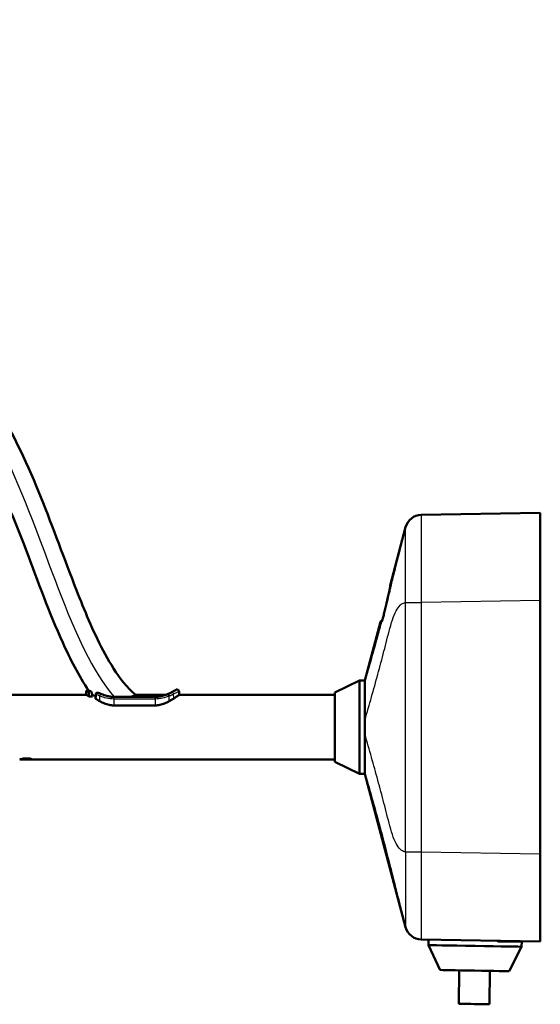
# Model space of a CAD drawing. Header units: millimetres. Extents: x 293 to 805, y 177 to 706.
# Tile 7 of 11: x 710 to 805, y 204 to 383. Entities that reach past the tile are written whole.
import ezdxf

# ---------------------------------------------------------------- set-up
doc = ezdxf.new("R2010")
doc.units = ezdxf.units.MM
doc.header["$LTSCALE"] = 0.75
doc.layers.add('Visible', color=7, linetype='Continuous', lineweight=50)
doc.layers.add('Visible Narrow', color=7, linetype='Continuous', lineweight=25)

msp = doc.modelspace()

# ---------------------------------------------------------------- linework, layer by layer
at = {"layer": 'Visible', "extrusion": (-1, 2e-16, 2.966e-13)}
for p, q in [((783.51, 292.78, 22.72), (805.22, 293.16, 23.1)), ((777.82, 279.9), (780.64, 290.55)), ((805.22, 277.16, 39.1), (805.22, 230.95, 39.1)), ((773.22, 262.56), (776.07, 273.3)), ((767.72, 260.36), (772.22, 262.56)), ((772.22, 262.56), (773.22, 262.56)), ((722.4, 259.96), (722.41, 260.57)), ((739.32, 260.62), (739.33, 259.96)), ((694.72, 259.96), (722.4, 259.96)), ((727.42, 259.6, 4), (734.97, 259.6, 4)), ((731.42, 259.96), (736.88, 259.96)), ((739.33, 259.96), (767.72, 259.96)), ((734.97, 258.03, 4.36), (727.42, 258.03, 4.36)), ((712.69, 248.16), (767.72, 248.16)), ((767.72, 247.76), (772.22, 245.56)), ((772.22, 245.56), (773.22, 245.56)), ((780.64, 217.57), (773.22, 245.56)), ((805.22, 214.96, 23.1), (783.51, 215.34, 22.72)), ((784.82, 214.31), (784.83, 215.31)), ((786.94, 209.77), (784.82, 214.31)), ((797.62, 214.95, 20.5), (797.37, 215.09, 20.5)), ((799.54, 209.55), (801.81, 214.02)), ((801.73, 214.95, 20.5), (801.84, 215.02, 20.5)), ((801.81, 214.02), (801.83, 215.01)), ((790.33, 203.61), (790.44, 209.71)), ((795.93, 203.52), (796.04, 209.62))]:
    msp.add_line(p, q, dxfattribs=at)
at = {"layer": 'Visible', "extrusion": (0.225743, 0.974187, -1.612e-12)}
msp.add_arc((-694.85, 16.85, 444.89), 0.2, 0, 1.3857, dxfattribs=at)
at = {"layer": 'Visible', "extrusion": (0.214016, 0.913503, -0.34599)}
msp.add_arc((-693.77, 170.53, 414.37), 0.2, 0, 1.041, dxfattribs=at)
at = {"layer": 'Visible', "extrusion": (1, -2e-16, -2.966e-13)}
for centre, radius in [((254.06, 0, 772.22), 8.5), ((254.06, 0, 767.72), 6.3)]:
    msp.add_arc(centre, radius, 0, 180, dxfattribs=at)
at = {"layer": 'Visible', "extrusion": (-8.26288e-08, -1.39787e-07, 1)}
msp.add_arc((722.66, 260.56, 0), 0.25, 111.3878, 178.9997, dxfattribs=at)
at = {"layer": 'Visible'}
msp.add_arc((722.57, 260.55, 0), 0.25, 69.7563, 88.6423, dxfattribs=at)
at = {"layer": 'Visible', "extrusion": (-5.60396e-09, 7.25219e-10, 1)}
msp.add_arc((738.97, 260.61, 0), 0.346, 1, 79.0538, dxfattribs=at)
at = {"layer": 'Visible', "extrusion": (-0.772008, -0.326486, 0.545354)}
msp.add_arc((47.93, 428.24, -652.26), 0.329, 77.7678, 179.6979, dxfattribs=at)
at = {"layer": 'Visible', "extrusion": (2e-16, 1, -2e-16)}
for centre, radius, start, end in [((-711.47, 0, 248.16), 1.22, 0, 180), ((-711.47, 0, 248.32), 1.5, 66.2398, 113.7602)]:
    msp.add_arc(centre, radius, start, end, dxfattribs=at)
at = {"layer": 'Visible', "extrusion": (0.017452, 0.999848, -5.6e-15)}
msp.add_arc((-789.46, 0, 227.98), 8.5, 0, 180, dxfattribs=at)
at = {"layer": 'Visible', "extrusion": (-2e-16, -1, 2e-16)}
msp.add_arc((799.67, 20.5, -214.95), 2.06, 0, 180, dxfattribs=at)
at = {"layer": 'Visible', "extrusion": (0.017452, 0.999848, -5.4e-15)}
msp.add_arc((-789.46, 0, 223.48), 6.3, 0, 180, dxfattribs=at)
at = {"layer": 'Visible', "extrusion": (-0.017452, -0.999848, 5.4e-15)}
msp.add_arc((789.46, 0, -217.38), 2.8, 0, 180, dxfattribs=at)
at = {"layer": 'Visible', "extrusion": (1, -2e-16, -2.966e-13)}
for centre, major_axis, start_param, end_param in [((805.22, 277.15, 23.1), (0, 11.32, 11.32), 5.497939, 7.068431), ((805.22, 230.96, 23.1), (0, -11.32, 11.32), -0.785246, 0.785246)]:
    msp.add_ellipse(centre, major_axis=major_axis, ratio=0.999695, start_param=start_param, end_param=end_param, dxfattribs=at)
at = {"layer": 'Visible'}
for points, knots in [([(619.58, 346.17), (619.87, 351.1), (620.48, 356.08), (622.91, 364.07), (624.33, 367.27), (628.33, 373.02), (631, 375.6), (636.55, 379.25), (639.4, 380.54), (645.45, 382.24), (648.77, 382.61), (655.15, 382.21), (658.31, 381.46), (663.92, 379.03), (666.44, 377.36), (670.96, 373.38), (672.99, 371.04), (677.74, 364.7), (680.22, 360.48), (686.98, 347.93), (690.84, 339.34), (701.67, 320.29), (708.5, 309.68), (715.58, 292.51), (717.63, 286.82), (721.23, 277.43), (722.71, 273.71), (725.33, 268.28), (726.28, 266.48), (728.51, 263), (729.8, 261.28), (731.42, 259.96)], [0, 0, 0, 0, 1.48208, 1.48208, 2.505803, 2.505803, 3.582519, 3.582519, 4.498113, 4.498113, 5.470481, 5.470481, 6.416712, 6.416712, 7.303442, 7.303442, 8.222159, 8.222159, 9.681119, 9.681119, 12.499564, 12.499564, 16.253778, 16.253778, 18.06999, 18.06999, 19.268703, 19.268703, 19.878485, 19.878485, 20.506825, 20.506825, 20.506825, 20.506825]), ([(722.87, 260.71), (721, 263.46), (719.48, 266.46), (715.62, 274.99), (713.57, 280.67), (706.57, 299.25), (700.05, 311.55), (685.65, 335.96), (680.26, 349.64), (670.83, 363.98), (669.25, 366.12), (665.51, 370.31), (663.25, 372.35), (659.39, 374.5), (658.05, 375.07), (654.49, 376.18), (652.17, 376.5), (647.52, 376.42), (645.15, 376.01), (640.5, 374.47), (638.19, 373.28), (634.1, 370.21), (632.27, 368.3), (629.56, 364.14), (628.57, 361.92), (626.95, 356.88), (626.4, 354.01), (625.84, 349.49), (625.7, 347.83), (625.6, 346.17)], [0.091237, 0.091237, 0.091237, 0.091237, 1.089653, 1.089653, 2.899959, 2.899959, 7.044833, 7.044833, 11.402028, 11.402028, 12.195913, 12.195913, 13.085813, 13.085813, 13.518499, 13.518499, 14.205209, 14.205209, 14.911403, 14.911403, 15.67319, 15.67319, 16.444679, 16.444679, 17.161728, 17.161728, 18.031374, 18.031374, 18.529494, 18.529494, 18.529494, 18.529494]), ([(777.42, 277.77, 16.64), (777.51, 278.11, 16.5), (777.58, 278.44, 16.31), (777.71, 279.01, 15.83), (777.77, 279.25, 15.55), (777.85, 279.61, 14.93), (777.88, 279.75, 14.58), (777.9, 279.84, 14.13), (777.9, 279.85, 14.02), (777.9, 279.86, 13.89), (777.9, 279.86, 13.86), (777.9, 279.86, 13.84)], [0, 0, 0, 0, 0.1141156, 0.1141156, 0.2245871, 0.2245871, 0.3319553, 0.3319553, 0.3643016, 0.3643016, 0.3716081, 0.3716081, 0.3716081, 0.3716081]), ([(777.42, 277.77, -16.64), (777.5, 278.1, -16.51), (777.58, 278.42, -16.33), (777.71, 278.97, -15.87), (777.76, 279.22, -15.58), (777.83, 279.53, -15.07), (777.86, 279.63, -14.86), (777.87, 279.71, -14.63)], [0, 0, 0, 0, 0.1091721, 0.1091721, 0.2200437, 0.2200437, 0.290551, 0.290551, 0.290551, 0.290551]), ([(777.87, 279.71, 0), (777.85, 279.73), (777.84, 279.75), (777.82, 279.8), (777.81, 279.83), (777.81, 279.87, 0), (777.82, 279.89, 0), (777.82, 279.9, 0)], [0.01565974, 0.01565974, 0.01565974, 0.01565974, 0.02352868, 0.02352868, 0.0314946, 0.0314946, 0.03641328, 0.03641328, 0.03641328, 0.03641328]), ([(776.34, 273.37, 13.92), (776.34, 273.37, 13.93), (776.34, 273.37, 13.93), (776.34, 273.37, 14.03), (776.34, 273.38, 14.12), (776.36, 273.42, 14.4), (776.38, 273.47, 14.58), (776.44, 273.65, 15.04), (776.48, 273.79, 15.3), (776.58, 274.18, 15.81), (776.64, 274.43, 16.06), (776.78, 274.99, 16.46), (776.86, 275.32, 16.61), (777.01, 275.96, 16.8), (777.08, 276.28, 16.85), (777.15, 276.6, 16.85)], [0.0441398, 0.0441398, 0.0441398, 0.0441398, 0.0458187, 0.0458187, 0.0728641, 0.0728641, 0.1299533, 0.1299533, 0.2201709, 0.2201709, 0.323916, 0.323916, 0.4324752, 0.4324752, 0.529502, 0.529502, 0.529502, 0.529502]), ([(776.37, 273.45, -14.48), (776.38, 273.47, -14.56), (776.39, 273.5, -14.65), (776.43, 273.63, -15.01), (776.47, 273.78, -15.27), (776.57, 274.15, -15.79), (776.64, 274.4, -16.03), (776.77, 274.96, -16.44), (776.85, 275.29, -16.6), (777, 275.94, -16.8), (777.08, 276.27, -16.85), (777.15, 276.6, -16.85)], [0.1003669, 0.1003669, 0.1003669, 0.1003669, 0.1267682, 0.1267682, 0.2166215, 0.2166215, 0.320235, 0.320235, 0.4286872, 0.4286872, 0.5295525, 0.5295525, 0.5295525, 0.5295525]), ([(777.43, 277.77, 16.64), (777.4, 277.67, 16.67), (777.38, 277.58, 16.71), (777.34, 277.39, 16.76), (777.31, 277.29, 16.78), (777.25, 277, 16.84), (777.2, 276.8, 16.85), (777.15, 276.6, 16.85)], [-0.00000006, -0.00000006, -0.00000006, -0.00000006, 0.000305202, 0.000305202, 0.000610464, 0.000610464, 0.001220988, 0.001220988, 0.001220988, 0.001220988]), ([(776.07, 273.3, 0.01), (776.08, 273.32, 0.01), (776.09, 273.34, 0.01), (776.11, 273.38, 0.01), (776.12, 273.39, 0.01), (776.16, 273.42, 0.01), (776.18, 273.43, 0.01), (776.22, 273.45, 0.01), (776.24, 273.45, 0.01), (776.26, 273.45, 0.01)], [0, 0, 0, 0, 0.00630798, 0.00630798, 0.01280659, 0.01280659, 0.01932834, 0.01932834, 0.02610888, 0.02610888, 0.02610888, 0.02610888]), ([(776.26, 273.3, 12.17), (776.15, 273.3, 8.14), (776.07, 273.3, 4.11), (776.07, 273.3, 0.07), (776.07, 273.3, 0.05), (776.07, 273.3, 0.03), (776.07, 273.3, 0.01)], [0, 0, 0, 0, 0.01209657, 0.01209657, 0.01209657, 0.01216489, 0.01216489, 0.01216489, 0.01216489]), ([(776.26, 273.45, 0.01), (776.26, 273.45, 0.03), (776.26, 273.45, 0.05), (776.26, 273.45, 0.07), (776.27, 273.45, 2.58), (776.3, 273.45, 5.08), (776.35, 273.45, 7.59)], [0.0121702, 0.0121702, 0.0121702, 0.0121702, 0.012238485, 0.012238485, 0.012238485, 0.019752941, 0.019752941, 0.019752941, 0.019752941]), ([(773.22, 262.45, 1.32), (773.22, 262.44, 1.38), (773.22, 262.43, 1.43), (773.22, 262.42, 1.54), (773.22, 262.4, 1.6), (773.22, 262.37, 1.76), (773.22, 262.35, 1.87), (773.22, 262.27, 2.2), (773.22, 262.21, 2.41), (773.23, 262, 3.05), (773.22, 261.83, 3.46), (773.22, 261.23, 4.65), (773.22, 260.7, 5.38), (773.22, 259.44, 6.64), (773.22, 258.71, 7.17), (773.23, 257.12, 7.98), (773.23, 256.26, 8.26), (773.22, 255.38, 8.4)], [0.000002, 0.000002, 0.000002, 0.000002, 0.016487, 0.016487, 0.032629, 0.032629, 0.064865, 0.064865, 0.129175, 0.129175, 0.257416, 0.257416, 0.514232, 0.514232, 0.77105, 0.77105, 1.028589, 1.028589, 1.028589, 1.028589]), ([(723.05, 260.62, 1.88), (722.97, 260.65, 1.72), (722.81, 260.71, 1.4), (722.66, 260.76, 0.82), (722.62, 260.78, 0.65), (722.59, 260.79, 0.41), (722.59, 260.79, 0.33), (722.58, 260.79, 0.21), (722.58, 260.8, 0.16), (722.57, 260.8, 0.08), (722.57, 260.8, 0.04), (722.57, 260.8, 0)], [-0.2324966, -0.2324966, -0.2324966, -0.2324966, -0.0985946, -0.0985946, -0.0493253, -0.0493253, -0.0246847, -0.0246847, -0.0123495, -0.0123495, -0.0000005, -0.0000005, -0.0000005, -0.0000005]), ([(722.65, 260.78, 0.03), (722.65, 260.78, 0.03), (722.65, 260.78, 0.04), (722.65, 260.78, 0.07), (722.65, 260.78, 0.09), (722.66, 260.78, 0.19), (722.66, 260.78, 0.27), (722.69, 260.77, 0.57), (722.73, 260.75, 0.79), (722.88, 260.7, 1.31), (723.01, 260.65, 1.61), (723.18, 260.6, 1.88)], [0.0285189, 0.0285189, 0.0285189, 0.0285189, 0.0298059, 0.0298059, 0.0373113, 0.0373113, 0.0598381, 0.0598381, 0.1277054, 0.1277054, 0.2240384, 0.2240384, 0.2240384, 0.2240384]), ([(722.65, 260.78, -0.03), (722.65, 260.78, -0.03), (722.65, 260.78, -0.04), (722.65, 260.78, -0.07), (722.65, 260.78, -0.09), (722.66, 260.78, -0.19), (722.66, 260.78, -0.27), (722.69, 260.77, -0.57), (722.73, 260.75, -0.79), (722.82, 260.72, -1.08), (722.84, 260.71, -1.16), (722.87, 260.71, -1.23)], [0.0285189, 0.0285189, 0.0285189, 0.0285189, 0.0298059, 0.0298059, 0.0373113, 0.0373113, 0.0598382, 0.0598382, 0.1277055, 0.1277055, 0.1515108, 0.1515108, 0.1515108, 0.1515108]), ([(722.89, 260.4, 1.89), (722.89, 260.43, 1.88), (722.89, 260.45, 1.88), (722.91, 260.5, 1.88), (722.92, 260.52, 1.88), (722.95, 260.56, 1.88), (722.97, 260.57, 1.88), (723.01, 260.6, 1.88), (723.03, 260.61, 1.88), (723.05, 260.62, 1.88)], [-0.02956059, -0.02956059, -0.02956059, -0.02956059, -0.02235592, -0.02235592, -0.01476928, -0.01476928, -0.00737805, -0.00737805, -0.00000011, -0.00000011, -0.00000011, -0.00000011]), ([(722.89, 259.64, 1.9), (722.89, 259.68, 1.9), (722.89, 259.72, 1.9), (722.89, 259.76, 1.9), (722.89, 259.97, 1.89), (722.89, 260.19, 1.89), (722.89, 260.4, 1.89)], [0.0017197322, 0.0017197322, 0.0017197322, 0.0017197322, 0.0018326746, 0.0018326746, 0.0018326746, 0.002478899, 0.002478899, 0.002478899, 0.002478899]), ([(723.05, 260.62, 1.88), (723.13, 260.62, 1.88), (723.21, 260.6, 1.88), (723.27, 260.56, 1.88), (723.33, 260.51, 1.88), (723.38, 260.45, 1.89), (723.4, 260.37, 1.89)], [0.0000372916, 0.0000372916, 0.0000372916, 0.0000372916, 0.000262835, 0.000262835, 0.000262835, 0.000488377, 0.000488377, 0.000488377, 0.000488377]), ([(737.2, 260.08, 3.24), (737.2, 260.08, 3.24), (737.2, 260.08, 3.24), (737.2, 260.08, 3.24), (737.2, 260.08, 3.24), (737.2, 260.08, 3.24), (737.2, 260.08, 3.24), (737.2, 260.08, 3.24), (737.2, 260.08, 3.24), (737.2, 260.08, 3.23), (737.2, 260.08, 3.23), (737.21, 260.09, 3.23), (737.22, 260.09, 3.22), (737.27, 260.11, 3.18), (737.31, 260.13, 3.15), (737.56, 260.23, 2.94), (737.75, 260.33, 2.74), (737.92, 260.41, 2.53)], [0, 0, 0, 0, 0.0000335, 0.0000335, 0.0001006, 0.0001006, 0.0002347, 0.0002347, 0.0005029, 0.0005029, 0.0015757, 0.0015757, 0.0037214, 0.0037214, 0.0208995, 0.0208995, 0.1071467, 0.1071467, 0.1071467, 0.1071467]), ([(737.94, 260.42, 2.5), (738.21, 260.56, 2.15), (738.43, 260.69, 1.75), (738.65, 260.82, 1.1), (738.71, 260.85, 0.87), (738.76, 260.89, 0.53), (738.77, 260.89, 0.42), (738.78, 260.9, 0.25), (738.79, 260.9, 0.19), (738.79, 260.91, 0.12), (738.79, 260.91, 0.09), (738.79, 260.91, 0.06), (738.79, 260.91, 0.05), (738.79, 260.91, 0.03), (738.79, 260.91, 0.02), (738.79, 260.91, 0.01), (738.8, 260.91, 0.01), (738.8, 260.91, 0.01), (738.8, 260.91, 0.01), (738.8, 260.91, 0.01), (738.8, 260.91, 0.01), (738.8, 260.91, 0), (738.8, 260.91, 0), (738.8, 260.91, 0), (738.8, 260.91, 0), (738.81, 260.92, 0), (738.82, 260.92, 0), (738.84, 260.93, 0), (738.86, 260.94, 0), (738.92, 260.95, 0), (738.96, 260.96, 0), (739.01, 260.95, 0), (739.02, 260.95, 0), (739.04, 260.95, 0)], [0, 0, 0, 0, 0.1385135, 0.1385135, 0.2092126, 0.2092126, 0.2434209, 0.2434209, 0.2595386, 0.2595386, 0.267164, 0.267164, 0.2700234, 0.2700234, 0.2721686, 0.2721686, 0.2725961, 0.2725961, 0.2730263, 0.2730263, 0.2732416, 0.2732416, 0.2734572, 0.2734572, 0.2743387, 0.2743387, 0.2760499, 0.2760499, 0.282916, 0.282916, 0.2940723, 0.2940723, 0.2981913, 0.2981913, 0.2981913, 0.2981913]), ([(722.89, 259.64, 1.9), (722.73, 259.74, 1.61), (722.61, 259.82, 1.31), (722.45, 259.93, 0.67), (722.4, 259.96, 0.34), (722.4, 259.96)], [-0.2014781, -0.2014781, -0.2014781, -0.2014781, -0.1006333, -0.1006333, 0, 0, 0, 0]), ([(723.53, 259.64, 1.9), (723.42, 259.64, 1.9), (723.31, 259.64, 1.9), (723.1, 259.64, 1.9), (722.99, 259.64, 1.9), (722.89, 259.64, 1.9)], [-0.0641104, -0.0641104, -0.0641104, -0.0641104, -0.03205598, -0.03205598, -0.00000108, -0.00000108, -0.00000108, -0.00000108]), ([(723.48, 259.93, 0.56), (723.49, 259.93, 0.61), (723.5, 259.92, 0.65), (723.61, 259.89, 0.95), (723.76, 259.84, 1.18), (723.99, 259.77, 1.46), (724.05, 259.76, 1.53), (724.12, 259.74, 1.59)], [-0.5658964, -0.5658964, -0.5658964, -0.5658964, -0.5514565, -0.5514565, -0.4612911, -0.4612911, -0.4316743, -0.4316743, -0.4316743, -0.4316743]), ([(724.1, 259.25, 2.8), (724.18, 259.2, 2.89), (724.3, 259.12, 3.03), (724.64, 258.92, 3.34), (724.78, 258.84, 3.45), (724.87, 258.79, 3.52)], [-0.07902183, -0.07902183, -0.07902183, -0.07902183, -0.03985654, -0.03985654, -0.000001, -0.000001, -0.000001, -0.000001]), ([(724.87, 258.79, 3.52), (725.13, 258.65, 3.71), (725.42, 258.51, 3.88), (725.99, 258.28, 4.12), (726.27, 258.19, 4.21), (726.84, 258.07, 4.33), (727.13, 258.03, 4.36), (727.42, 258.03, 4.36)], [1.1055314, 1.1055314, 1.1055314, 1.1055314, 1.2074199, 1.2074199, 1.2947783, 1.2947783, 1.3821368, 1.3821368, 1.3821368, 1.3821368]), ([(725.2, 260.08, 3.24), (725.49, 259.96, 3.46), (725.82, 259.85, 3.64), (726.36, 259.71, 3.84), (726.56, 259.67, 3.9), (726.98, 259.61, 3.98), (727.2, 259.6, 4), (727.42, 259.6, 4)], [0, 0, 0, 0, 0.1147282, 0.1147282, 0.1780484, 0.1780484, 0.2441066, 0.2441066, 0.2441066, 0.2441066]), ([(730.62, 259.6, 2.03), (730.65, 259.61, 2), (730.68, 259.62, 1.97), (730.94, 259.72, 1.68), (731.12, 259.8, 1.38), (731.36, 259.92, 0.72), (731.42, 259.96, 0.36), (731.42, 259.96, 0), (731.42, 259.96, 0), (731.42, 259.96)], [-0.7602335, -0.7602335, -0.7602335, -0.7602335, -0.7463831, -0.7463831, -0.6393554, -0.6393554, -0.5311456, -0.5311456, -0.5305373, -0.5305373, -0.5305373, -0.5305373]), ([(734.97, 259.6, 4), (735.26, 259.6, 4), (735.56, 259.63, 3.96), (736.14, 259.73, 3.82), (736.43, 259.8, 3.7), (736.87, 259.95, 3.47), (737.03, 260.01, 3.36), (737.19, 260.08, 3.24)], [0, 0, 0, 0, 0.0877014, 0.0877014, 0.181478, 0.181478, 0.2435814, 0.2435814, 0.2435814, 0.2435814]), ([(734.97, 258.03, 4.36), (735.26, 258.03, 4.36), (735.56, 258.07, 4.33), (736.13, 258.19, 4.21), (736.4, 258.28, 4.12), (736.97, 258.51, 3.88), (737.26, 258.65, 3.71), (737.52, 258.79, 3.52)], [1.3821368, 1.3821368, 1.3821368, 1.3821368, 1.4694952, 1.4694952, 1.5568536, 1.5568536, 1.6587566, 1.6587566, 1.6587566, 1.6587566]), ([(737.52, 258.79, 3.52), (737.67, 258.87, 3.41), (737.82, 258.96, 3.28), (738.14, 259.15, 2.98), (738.27, 259.23, 2.83), (738.35, 259.29, 2.73)], [-0.07909044, -0.07909044, -0.07909044, -0.07909044, -0.04425321, -0.04425321, 0, 0, 0, 0]), ([(738.35, 259.29, 2.73), (738.53, 259.4, 2.52), (738.74, 259.54, 2.22), (738.98, 259.7, 1.72), (739.03, 259.74, 1.6), (739.15, 259.83, 1.25), (739.22, 259.87, 1.01), (739.31, 259.94, 0.52), (739.33, 259.96, 0.26), (739.33, 259.96)], [0, 0, 0, 0, 0.0883072, 0.0883072, 0.1145694, 0.1145694, 0.163148, 0.163148, 0.2135976, 0.2135976, 0.2135976, 0.2135976]), ([(773.22, 252.73, 8.4), (773.22, 253.17, 8.47), (773.22, 253.61, 8.5), (773.22, 254.5, 8.5), (773.22, 254.94, 8.47), (773.22, 255.38, 8.4)], [0.0010343, 0.0010343, 0.0010343, 0.0010343, 0.1341585, 0.1341585, 0.2672949, 0.2672949, 0.2672949, 0.2672949]), ([(773.22, 252.73, 8.4), (773.22, 252.68, 8.39), (773.22, 252.62, 8.38), (773.22, 252.51, 8.36), (773.22, 252.46, 8.35), (773.22, 252.29, 8.32), (773.22, 252.18, 8.29), (773.22, 251.86, 8.21), (773.22, 251.64, 8.15), (773.23, 251.01, 7.95), (773.22, 250.59, 7.78), (773.22, 249.4, 7.17), (773.22, 248.68, 6.64), (773.22, 247.42, 5.38), (773.22, 246.89, 4.66), (773.23, 246.08, 3.07), (773.23, 245.8, 2.21), (773.22, 245.66, 1.33)], [-1.070672, -1.070672, -1.070672, -1.070672, -1.053497, -1.053497, -1.036695, -1.036695, -1.00314, -1.00314, -0.9362, -0.9362, -0.802716, -0.802716, -0.535397, -0.535397, -0.268073, -0.268073, -0.000003, -0.000003, -0.000003, -0.000003]), ([(710.25, 248.16), (710.25, 248.16, 0.05), (710.26, 248.16, 0.12), (710.27, 248.16, 0.25), (710.28, 248.17, 0.34), (710.35, 248.19, 0.62), (710.44, 248.22, 0.85), (710.64, 248.27, 1.15), (710.74, 248.29, 1.27), (710.87, 248.32, 1.37)], [0.641392, 0.641392, 0.641392, 0.641392, 0.6576756, 0.6576756, 0.6811834, 0.6811834, 0.7434288, 0.7434288, 0.7896908, 0.7896908, 0.7896908, 0.7896908]), ([(710.87, 248.32, 1.37), (710.88, 248.32, 1.38), (710.89, 248.32, 1.38), (711.08, 248.34, 1.46), (711.28, 248.35, 1.5), (711.66, 248.35, 1.5), (711.86, 248.34, 1.46), (712.06, 248.32, 1.38), (712.07, 248.32, 1.38), (712.08, 248.32, 1.37)], [-0.5139615, -0.5139615, -0.5139615, -0.5139615, -0.5109564, -0.5109564, -0.4541796, -0.4541796, -0.3974029, -0.3974029, -0.3943978, -0.3943978, -0.3943978, -0.3943978]), ([(712.69, 248.16), (712.69, 248.16, 0.05), (712.69, 248.16, 0.11), (712.68, 248.16, 0.24), (712.67, 248.16, 0.32), (712.61, 248.18, 0.58), (712.53, 248.21, 0.79), (712.34, 248.26, 1.11), (712.22, 248.29, 1.26), (712.08, 248.32, 1.37)], [0.641392, 0.641392, 0.641392, 0.641392, 0.6566755, 0.6566755, 0.6784555, 0.6784555, 0.7362561, 0.7362561, 0.7899589, 0.7899589, 0.7899589, 0.7899589]), ([(773.22, 245.56), (773.22, 245.56, 0), (773.22, 245.56, 0), (773.22, 245.56, 0.45), (773.22, 245.59, 0.89), (773.22, 245.66, 1.33)], [0.1331138, 0.1331138, 0.1331138, 0.1331138, 0.1333681, 0.1333681, 0.2667339, 0.2667339, 0.2667339, 0.2667339])]:
    msp.add_open_spline(points, degree=3, knots=knots, dxfattribs=at)
at = {"layer": 'Visible', "extrusion": (0.001601, 2.79447e-05, 0.999999)}
msp.add_open_spline([(783.51, 292.78, 22.72), (782.16, 292.75, 22.73), (780.99, 291.83, 22.73), (780.65, 290.52, 22.73)], degree=3, dxfattribs=at)
at = {"layer": 'Visible'}
for points in [[(780.65, 290.52, 22.73), (780.65, 290.54, 15.15), (780.64, 290.55, 7.58), (780.64, 290.55)], [(777.15, 276.6, -16.85), (777.24, 276.99, -16.85), (777.34, 277.39, -16.78), (777.42, 277.77, -16.64)], [(773.22, 262.45, 1.32), (773.22, 262.52, 0.89), (773.22, 262.56, 0.44), (773.22, 262.56)], [(722.84, 260.42), (722.84, 260.42), (722.84, 260.42), (722.84, 260.42)], [(737.92, 260.41, 2.53), (737.93, 260.42, 2.52), (737.94, 260.42, 2.51), (737.94, 260.42, 2.5)], [(723.4, 260.37, 1.89), (723.44, 260.13, 1.89), (723.48, 259.89, 1.9), (723.53, 259.64, 1.9)], [(724.72, 260.29, 2.82), (724.87, 260.22, 2.97), (725.03, 260.15, 3.11), (725.2, 260.08, 3.24)], [(780.64, 217.57), (780.64, 217.57, 7.58), (780.65, 217.58, 15.15), (780.65, 217.59, 22.73)]]:
    msp.add_open_spline(points, degree=3, dxfattribs=at)
at = {"layer": 'Visible', "extrusion": (-0.031488, -0.999504, 2.05297e-06)}
msp.add_open_spline([(776.07, 273.3, 0.01), (776.07, 273.3, 0), (776.07, 273.3, 0), (776.07, 273.3, 0), (776.07, 273.3, 0), (776.07, 273.3, 0), (776.07, 273.3)], degree=3, knots=[0.012164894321, 0.012164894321, 0.012164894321, 0.012164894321, 0.01216972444, 0.01216972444, 0.01216972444, 0.012170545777, 0.012170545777, 0.012170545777, 0.012170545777], dxfattribs=at)
at = {"layer": 'Visible', "extrusion": (-1.33273e-07, -1, 7.71139e-10)}
msp.add_open_spline([(776.35, 273.45, -7.87), (776.36, 273.45, -8.19), (776.36, 273.45, -8.51), (776.37, 273.45, -8.83)], degree=3, dxfattribs=at)
at = {"layer": 'Visible', "extrusion": (-1.31567e-07, -1, -8.08863e-10)}
msp.add_open_spline([(776.35, 273.45, 7.59), (776.35, 273.45, 8), (776.36, 273.45, 8.41), (776.37, 273.45, 8.83)], degree=3, dxfattribs=at)
at = {"layer": 'Visible', "extrusion": (0.967144, -0.25305, 0.024452)}
msp.add_open_spline([(776.36, 273.43, -14.39), (776.36, 273.43, -14.39), (776.36, 273.43, -14.39), (776.36, 273.43, -14.39)], degree=3, dxfattribs=at)
at = {"layer": 'Visible', "extrusion": (1.02789e-08, -0.017452, 0.999848)}
msp.add_open_spline([(724.13, 260.1, 2.81), (724.12, 259.82, 2.81), (724.11, 259.53, 2.8), (724.1, 259.25, 2.8)], degree=3, dxfattribs=at)
at = {"layer": 'Visible', "extrusion": (1.5304e-12, -0.017452, 0.999848)}
msp.add_open_spline([(724.72, 260.29, 2.82), (724.7, 260.3, 2.82), (724.67, 260.32, 2.82), (724.57, 260.35, 2.82), (724.5, 260.36, 2.82), (724.37, 260.35, 2.82), (724.33, 260.34, 2.82), (724.25, 260.3, 2.82), (724.22, 260.28, 2.81), (724.17, 260.23, 2.81), (724.16, 260.21, 2.81), (724.14, 260.15, 2.81), (724.13, 260.13, 2.81), (724.13, 260.1, 2.81)], degree=3, knots=[-0.06677744, -0.06677744, -0.06677744, -0.06677744, -0.05985104, -0.05985104, -0.04237553, -0.04237553, -0.02841378, -0.02841378, -0.01718628, -0.01718628, -0.00812171, -0.00812171, 0, 0, 0, 0], dxfattribs=at)
at = {"layer": 'Visible', "extrusion": (-0.001601, 2.79447e-05, -0.999999)}
msp.add_open_spline([(780.65, 217.59, 22.73), (780.99, 216.28, 22.73), (782.16, 215.36, 22.73), (783.51, 215.34, 22.72)], degree=3, dxfattribs=at)
at = {"layer": 'Visible Narrow', "extrusion": (-1, 2e-16, 2.966e-13)}
for p, q in [((805.22, 277.16, 39.1), (783.51, 276.78, 38.72)), ((724.87, 258.79, 3.52), (724.88, 259.78, 3.51)), ((727.42, 259.26, 4.34), (727.42, 258.03, 4.36)), ((727.42, 259.26, 4.34), (734.97, 259.26, 4.34)), ((734.97, 259.26, 4.34), (734.97, 258.03, 4.36)), ((737.52, 258.79, 3.52), (737.51, 259.78, 3.51)), ((738.35, 259.29, 2.73), (738.34, 260.14, 2.72)), ((783.51, 231.33, 38.72), (805.22, 230.95, 39.1))]:
    msp.add_line(p, q, dxfattribs=at)
at = {"layer": 'Visible Narrow', "extrusion": (0.011723, -6.82e-14, 0.999931)}
msp.add_arc((777.89, 279.85, 22.67), 0.2, 165.8645, 179.8997, dxfattribs=at)
at = {"layer": 'Visible Narrow', "extrusion": (0.213892, 0.913485, 0.346114)}
msp.add_arc((-693.83, -170.56, 414.26), 0.2, 0.3076, 1.0483, dxfattribs=at)
at = {"layer": 'Visible Narrow', "extrusion": (0.034769, -8.52e-14, 0.999395)}
msp.add_arc((273.25, -775.55, 40.54), 0.2, 48.8252, 77.3141, dxfattribs=at)
at = {"layer": 'Visible Narrow', "extrusion": (-0.620721, -0.318526, 0.716413)}
msp.add_arc((105.54, 557.28, -539.18), 0.33, 70.5901, 179.9711, dxfattribs=at)
at = {"layer": 'Visible Narrow', "extrusion": (-0.616, -0.316954, 0.721169)}
msp.add_arc((106.39, 560.87, -535.31), 0.33, 70.4108, 180.0056, dxfattribs=at)
at = {"layer": 'Visible Narrow', "extrusion": (-0.76953, 0.327697, -0.548123)}
for start, end in [(77.8785, 179.4147), (179.4147, 179.5322)]:
    msp.add_arc((-523.09, -307.16, -474.61), 0.329, start, end, dxfattribs=at)
at = {"layer": 'Visible Narrow', "extrusion": (-1, 2e-16, 2.966e-13)}
for centre in [(-259.26, 4, -727.42), (-259.26, 4, -734.97)]:
    msp.add_arc(centre, 0.338, 91, 180, dxfattribs=at)
at = {"layer": 'Visible Narrow', "extrusion": (-0.001601, 0.999999, -2.79447e-05)}
msp.add_arc((-783.93, 35.73, 230.08), 3, 14.3058, 89, dxfattribs=at)
at = {"layer": 'Visible Narrow'}
for points, knots in [([(622.59, 346.17, 3), (622.64, 347.03, 3), (623.3, 356.31, 3), (629.14, 377.51, 3), (667.16, 386.66, 3), (682.68, 348.53, 3), (696.27, 323.19, 3), (712.13, 300.18, 3), (719.64, 268.45, 3), (727.5, 259.6, 3)], [0.0786288, 0.0786288, 0.0786288, 0.0786288, 0.0854084, 0.1528882, 0.2921052, 0.4240066, 0.4375, 0.5481094, 0.7355925, 0.7355925, 0.7355925, 0.7355925]), ([(783.51, 292.78, 22.72), (783.51, 292.78, 22.86), (783.51, 292.77, 23.08), (783.51, 292.77, 23.24), (783.51, 292.77, 23.24), (783.51, 292.77, 23.25), (783.51, 292.77, 23.25), (783.51, 292.76, 23.51), (783.51, 292.75, 23.74), (783.51, 292.73, 23.95), (783.51, 292.71, 24.22), (783.51, 292.68, 24.47), (783.51, 292.66, 24.71), (783.51, 292.65, 24.73), (783.51, 292.65, 24.74), (783.51, 292.65, 24.76), (783.51, 292.62, 24.99), (783.51, 292.59, 25.21), (783.51, 292.55, 25.44), (783.51, 292.52, 25.6), (783.51, 292.49, 25.77), (783.51, 292.45, 25.95), (783.51, 292.45, 25.95), (783.51, 292.45, 25.96), (783.51, 292.45, 25.97), (783.51, 292.3, 26.67), (783.51, 292.11, 27.36), (783.51, 291.88, 28.03), (783.51, 291.76, 28.36), (783.51, 291.63, 28.68), (783.51, 291.5, 29.01), (783.51, 291.49, 29.01), (783.51, 291.49, 29.02), (783.51, 291.49, 29.02), (783.51, 291.46, 29.09), (783.51, 291.43, 29.15), (783.51, 291.4, 29.22), (783.51, 291.23, 29.61), (783.51, 291.04, 29.99), (783.51, 290.84, 30.36), (783.51, 290.77, 30.48), (783.51, 290.7, 30.6), (783.51, 290.63, 30.73), (783.51, 290.58, 30.82), (783.51, 290.52, 30.92), (783.51, 290.46, 31.02), (783.51, 290.32, 31.26), (783.51, 290.16, 31.49), (783.51, 290.01, 31.72), (783.51, 289.93, 31.84), (783.51, 289.85, 31.95), (783.51, 289.76, 32.07), (783.51, 289.7, 32.15), (783.51, 289.65, 32.23), (783.51, 289.59, 32.31), (783.51, 289.49, 32.43), (783.51, 289.4, 32.55), (783.51, 289.3, 32.67), (783.51, 289.16, 32.85), (783.51, 289.02, 33.02), (783.51, 288.87, 33.19), (783.51, 288.78, 33.3), (783.51, 288.69, 33.41), (783.51, 288.59, 33.51), (783.51, 288.43, 33.69), (783.51, 288.26, 33.86), (783.51, 288.09, 34.03), (783.51, 287.65, 34.47), (783.51, 287.19, 34.89), (783.51, 286.69, 35.28), (783.51, 286.66, 35.3), (783.51, 286.63, 35.33), (783.51, 286.59, 35.36), (783.51, 286.33, 35.56), (783.51, 286.05, 35.76), (783.51, 285.77, 35.95), (783.51, 285.77, 35.96), (783.51, 285.76, 35.96), (783.51, 285.76, 35.96), (783.51, 285.72, 35.99), (783.51, 285.67, 36.02), (783.51, 285.63, 36.05), (783.51, 285.44, 36.18), (783.51, 285.24, 36.31), (783.51, 285.03, 36.43), (783.51, 284.86, 36.53), (783.51, 284.69, 36.63), (783.51, 284.52, 36.72), (783.51, 284.27, 36.87), (783.51, 284.01, 37), (783.51, 283.74, 37.13), (783.51, 283.52, 37.24), (783.51, 283.29, 37.34), (783.51, 283.06, 37.44), (783.51, 282.89, 37.51), (783.51, 282.71, 37.59), (783.51, 282.53, 37.65), (783.51, 282.37, 37.72), (783.51, 282.2, 37.78), (783.51, 282.03, 37.84), (783.51, 281.78, 37.92), (783.51, 281.53, 38.01), (783.51, 281.27, 38.08), (783.51, 281.12, 38.12), (783.51, 280.97, 38.17), (783.51, 280.82, 38.2), (783.51, 280.58, 38.27), (783.51, 280.33, 38.33), (783.51, 280.08, 38.38), (783.51, 280.06, 38.38), (783.51, 280.05, 38.39), (783.51, 280.03, 38.39), (783.51, 279.59, 38.48), (783.51, 279.21, 38.54), (783.51, 278.82, 38.59), (783.51, 278.57, 38.62), (783.51, 278.32, 38.65), (783.51, 278.04, 38.67), (783.51, 278.01, 38.67), (783.51, 277.97, 38.68), (783.51, 277.94, 38.68), (783.51, 277.75, 38.69), (783.51, 277.54, 38.7), (783.51, 277.32, 38.71), (783.51, 277.27, 38.71), (783.51, 277.22, 38.72), (783.51, 277.16, 38.72), (783.51, 277.09, 38.72), (783.51, 277, 38.72), (783.51, 276.93, 38.72), (783.51, 276.87, 38.72), (783.51, 276.83, 38.72), (783.51, 276.78, 38.72)], [0, 0, 0, 0, 0.0156, 0.0156, 0.0156, 0.016073, 0.016073, 0.016073, 0.040678, 0.040678, 0.040678, 0.071487, 0.071487, 0.071487, 0.073637, 0.073637, 0.073637, 0.103126, 0.103126, 0.103126, 0.123986, 0.123986, 0.123986, 0.125, 0.125, 0.125, 0.208376, 0.208376, 0.208376, 0.25, 0.25, 0.25, 0.250682, 0.250682, 0.250682, 0.259162, 0.259162, 0.259162, 0.310204, 0.310204, 0.310204, 0.327291, 0.327291, 0.327291, 0.34099, 0.34099, 0.34099, 0.375, 0.375, 0.375, 0.392636, 0.392636, 0.392636, 0.404754, 0.404754, 0.404754, 0.423853, 0.423853, 0.423853, 0.451763, 0.451763, 0.451763, 0.469729, 0.469729, 0.469729, 0.5, 0.5, 0.5, 0.578027, 0.578027, 0.578027, 0.58335, 0.58335, 0.58335, 0.625, 0.625, 0.625, 0.62574, 0.62574, 0.62574, 0.631985, 0.631985, 0.631985, 0.660971, 0.660971, 0.660971, 0.684841, 0.684841, 0.684841, 0.720065, 0.720065, 0.720065, 0.75, 0.75, 0.75, 0.772649, 0.772649, 0.772649, 0.793769, 0.793769, 0.793769, 0.825032, 0.825032, 0.825032, 0.843223, 0.843223, 0.843223, 0.872879, 0.872879, 0.872879, 0.875, 0.875, 0.875, 0.926385, 0.926385, 0.926385, 0.958143, 0.958143, 0.958143, 0.961987, 0.961987, 0.961987, 0.983494, 0.983494, 0.983494, 0.988413, 0.988413, 0.988413, 0.994721, 0.994721, 0.994721, 1, 1, 1, 1]), ([(780.65, 290.52, 22.73), (780.39, 289.47, 22.73), (779.86, 287.38, 22.52), (779.1, 284.35, 21.61), (778.39, 281.55, 20.12), (777.97, 279.9, 18.77), (777.78, 279.15, 18.02)], [0, 0, 0, 0, 0.250025, 0.500051, 0.750076, 1, 1, 1, 1]), ([(777.91, 279.9, 13.55), (777.91, 279.9, 13.89), (777.9, 279.85, 14.23), (777.88, 279.75, 14.55), (777.87, 279.7, 14.71), (777.86, 279.63, 14.86), (777.84, 279.56, 15.01), (777.82, 279.49, 15.16), (777.8, 279.4, 15.31), (777.78, 279.31, 15.44), (777.76, 279.21, 15.58), (777.74, 279.11, 15.71), (777.71, 278.99, 15.83), (777.68, 278.88, 15.95), (777.66, 278.75, 16.06), (777.63, 278.62, 16.16), (777.56, 278.36, 16.36), (777.5, 278.08, 16.52), (777.43, 277.77, 16.64)], [0, 0, 0, 0, 0.001011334, 0.001011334, 0.001011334, 0.001517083, 0.001517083, 0.001517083, 0.002022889, 0.002022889, 0.002022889, 0.002528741, 0.002528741, 0.002528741, 0.00303464, 0.00303464, 0.00303464, 0.004046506, 0.004046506, 0.004046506, 0.004046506]), ([(777.78, 279.15, 18.02), (777.78, 279.15, 18.02), (777.78, 279.15, 18.02), (777.66, 278.69, 17.56), (777.55, 278.23, 17.11), (777.43, 277.78, 16.65)], [0, 0, 0, 0, 0.00005441, 0.00005441, 0.08199793, 0.08199793, 0.08199793, 0.08199793]), ([(777.15, 276.6, 16.85), (777.08, 276.27, 16.86), (777, 275.95, 16.81), (776.93, 275.64, 16.72), (776.91, 275.54, 16.69), (776.88, 275.44, 16.65), (776.86, 275.34, 16.61), (776.82, 275.14, 16.53), (776.77, 274.95, 16.43), (776.73, 274.77, 16.31), (776.68, 274.59, 16.19), (776.64, 274.43, 16.06), (776.6, 274.27, 15.9), (776.57, 274.12, 15.75), (776.53, 273.98, 15.59), (776.5, 273.86, 15.41), (776.46, 273.74, 15.23), (776.43, 273.63, 15.04), (776.41, 273.55, 14.83), (776.38, 273.47, 14.63), (776.36, 273.4, 14.42), (776.34, 273.36, 14.21), (776.32, 273.32, 14), (776.31, 273.29, 13.78), (776.3, 273.3, 13.56)], [0, 0, 0, 0, 0.000988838, 0.000988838, 0.000988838, 0.001318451, 0.001318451, 0.001318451, 0.001977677, 0.001977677, 0.001977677, 0.002636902, 0.002636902, 0.002636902, 0.003296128, 0.003296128, 0.003296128, 0.003955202, 0.003955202, 0.003955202, 0.004614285, 0.004614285, 0.004614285, 0.005273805, 0.005273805, 0.005273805, 0.005273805]), ([(777.78, 272.08, 25.09), (777.78, 272.08, 25.09), (777.78, 272.08, 25.09), (777.97, 272.83, 25.84), (778.39, 274.18, 27.49), (779.1, 275.67, 30.3), (779.86, 276.58, 33.32), (780.39, 276.78, 35.42), (780.65, 276.78, 36.46)], [0, 0, 0, 0, 0.000103, 0.000103, 0.250077, 0.500051, 0.750026, 1, 1, 1, 1]), ([(780.65, 231.33, 36.46), (780.65, 238.9, 36.48), (780.64, 246.48, 36.49), (780.64, 261.63, 36.49), (780.65, 269.21, 36.48), (780.65, 276.78, 36.46)], [0, 0, 0, 0, 0.02272808, 0.02272808, 0.04545616, 0.04545616, 0.04545616, 0.04545616]), ([(776.26, 273.3, 12.17), (776.04, 272.46, 11.33), (775.44, 270.23, 9.1), (774.44, 266.62, 5.49), (773.63, 263.84, 2.71), (773.22, 262.45, 1.32)], [0.3499073, 0.3499073, 0.3499073, 0.3499073, 0.5000272, 0.7500136, 1, 1, 1, 1]), ([(776.36, 273.43, 12.17), (776.35, 273.42, 12.17), (776.34, 273.42, 12.17), (776.29, 273.38, 12.17), (776.27, 273.34, 12.17), (776.26, 273.3, 12.17)], [0.3492039, 0.3492039, 0.3492039, 0.3492039, 0.5, 0.5, 0.9999922, 0.9999922, 0.9999922, 0.9999922]), ([(776.3, 273.3, 13.56), (776.3, 273.3, 13.42), (776.29, 273.3, 13.29), (776.29, 273.3, 13.16), (776.28, 273.3, 12.99), (776.28, 273.3, 12.83), (776.27, 273.3, 12.66), (776.27, 273.3, 12.58), (776.27, 273.3, 12.5), (776.27, 273.3, 12.42), (776.26, 273.3, 12.38), (776.26, 273.3, 12.33), (776.26, 273.3, 12.29), (776.26, 273.3, 12.27), (776.26, 273.3, 12.25), (776.26, 273.3, 12.23), (776.26, 273.3, 12.22), (776.26, 273.3, 12.21), (776.26, 273.3, 12.2), (776.26, 273.3, 12.2), (776.26, 273.3, 12.19), (776.26, 273.3, 12.19), (776.26, 273.3, 12.18), (776.26, 273.3, 12.18), (776.26, 273.3, 12.18), (776.26, 273.3, 12.18), (776.26, 273.3, 12.18), (776.26, 273.3, 12.17), (776.26, 273.3, 12.17), (776.26, 273.3, 12.17), (776.26, 273.3, 12.17), (776.26, 273.3, 12.17), (776.26, 273.3, 12.17), (776.26, 273.3, 12.17), (776.26, 273.3, 12.17), (776.26, 273.3, 12.17), (776.26, 273.3, 12.17), (776.26, 273.3, 12.17), (776.26, 273.3, 12.17), (776.26, 273.3, 12.17), (776.26, 273.3, 12.17), (776.26, 273.3, 12.17), (776.26, 273.3, 12.17), (776.26, 273.3, 12.17), (776.26, 273.3, 12.17), (776.26, 273.3, 12.17), (776.26, 273.3, 12.17), (776.26, 273.3, 12.17), (776.26, 273.3, 12.17)], [0, 0, 0, 0, 0.0004, 0.0004, 0.0004, 0.00089367, 0.00089367, 0.00089367, 0.001140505, 0.001140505, 0.001140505, 0.001263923, 0.001263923, 0.001263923, 0.001325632, 0.001325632, 0.001325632, 0.001356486, 0.001356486, 0.001356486, 0.001371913, 0.001371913, 0.001371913, 0.001379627, 0.001379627, 0.001379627, 0.001383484, 0.001383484, 0.001383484, 0.001385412, 0.001385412, 0.001385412, 0.001386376, 0.001386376, 0.001386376, 0.001386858, 0.001386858, 0.001386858, 0.001387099, 0.001387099, 0.001387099, 0.00138722, 0.00138722, 0.00138722, 0.00138728, 0.00138728, 0.00138728, 0.00138734, 0.00138734, 0.00138734, 0.00138734]), ([(773.22, 255.38, 8.4), (773.63, 256.77, 9.78), (774.04, 258.16, 11.17), (774.43, 259.55, 12.56), (774.83, 260.93, 13.95), (775.21, 262.33, 15.34), (775.59, 263.72, 16.73), (775.97, 265.11, 18.12), (776.33, 266.5, 19.52), (776.7, 267.9, 20.91), (777.06, 269.29, 22.3), (777.42, 270.68, 23.7), (777.78, 272.08, 25.09)], [0.0000002, 0.0000002, 0.0000002, 0.0000002, 0.2500138, 0.2500138, 0.2500138, 0.5000277, 0.5000277, 0.5000277, 0.7500415, 0.7500415, 0.7500415, 1, 1, 1, 1]), ([(722.41, 260.57), (722.41, 260.57, 0.33), (722.45, 260.55, 0.66), (722.61, 260.49, 1.29), (722.73, 260.45, 1.6), (722.89, 260.4, 1.89)], [-0.00000006, -0.00000006, -0.00000006, -0.00000006, 0.000986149, 0.000986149, 0.001972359, 0.001972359, 0.001972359, 0.001972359]), ([(738.34, 260.14, 2.72), (738.66, 260.27, 2.34), (738.9, 260.4, 1.9), (739.15, 260.53, 1.21), (739.21, 260.56, 0.97), (739.28, 260.59, 0.61), (739.29, 260.6, 0.49), (739.31, 260.61, 0.31), (739.31, 260.61, 0.25), (739.32, 260.62, 0.12), (739.32, 260.62, 0.06), (739.32, 260.62)], [0, 0, 0, 0, 0.5, 0.5, 0.75, 0.75, 0.875, 0.875, 0.9375, 0.9375, 1, 1, 1, 1]), ([(724.13, 260.1, 2.81), (724.16, 260.09, 2.84), (724.19, 260.07, 2.87), (724.21, 260.06, 2.9), (724.3, 260.02, 3), (724.39, 259.98, 3.09), (724.49, 259.94, 3.18), (724.54, 259.92, 3.23), (724.59, 259.9, 3.27), (724.64, 259.88, 3.31), (724.72, 259.84, 3.38), (724.8, 259.81, 3.44), (724.88, 259.78, 3.51)], [0, 0, 0, 0, 0.122085, 0.122085, 0.122085, 0.5, 0.5, 0.5, 0.699197, 0.699197, 0.699197, 1, 1, 1, 1]), ([(777.78, 236.04, 25.09), (777.42, 237.43, 23.7), (777.06, 238.82, 22.3), (776.7, 240.22, 20.91), (776.33, 241.61, 19.52), (775.97, 243, 18.12), (775.59, 244.4, 16.73), (775.21, 245.79, 15.34), (774.83, 247.18, 13.95), (774.43, 248.57, 12.56), (774.04, 249.96, 11.17), (773.63, 251.34, 9.78), (773.22, 252.73, 8.4)], [0, 0, 0, 0, 0.2499996, 0.2499996, 0.2499996, 0.4999997, 0.4999997, 0.4999997, 0.7499999, 0.7499999, 0.7499999, 0.9999999, 0.9999999, 0.9999999, 0.9999999]), ([(773.22, 245.66, 1.33), (773.63, 244.27, 2.71), (774.04, 242.89, 4.1), (774.43, 241.5, 5.49), (774.83, 240.11, 6.88), (775.21, 238.72, 8.27), (775.59, 237.32, 9.66), (775.97, 235.93, 11.05), (776.33, 234.54, 12.45), (776.7, 233.15, 13.84), (777.06, 231.75, 15.23), (777.42, 230.36, 16.63), (777.78, 228.97, 18.02)], [0.0000002, 0.0000002, 0.0000002, 0.0000002, 0.2500139, 0.2500139, 0.2500139, 0.5000277, 0.5000277, 0.5000277, 0.7500416, 0.7500416, 0.7500416, 1, 1, 1, 1]), ([(780.65, 231.33, 36.46), (780.39, 231.33, 35.42), (779.86, 231.53, 33.32), (779.1, 232.44, 30.3), (778.39, 233.94, 27.49), (777.97, 235.28, 25.84), (777.78, 236.04, 25.09), (777.78, 236.04, 25.09)], [0, 0, 0, 0, 0.25, 0.499999, 0.749999, 0.999999, 1, 1, 1, 1]), ([(783.51, 231.33, 38.72), (783.51, 231.29, 38.72), (783.51, 231.24, 38.72), (783.51, 231.18, 38.72), (783.51, 231.11, 38.72), (783.51, 231.02, 38.72), (783.51, 230.95, 38.72), (783.51, 230.89, 38.72), (783.51, 230.84, 38.71), (783.51, 230.79, 38.71), (783.51, 230.57, 38.7), (783.51, 230.36, 38.69), (783.51, 230.17, 38.68), (783.51, 230.14, 38.68), (783.51, 230.11, 38.67), (783.51, 230.07, 38.67), (783.51, 229.8, 38.65), (783.51, 229.54, 38.62), (783.51, 229.3, 38.59), (783.51, 228.9, 38.54), (783.51, 228.52, 38.48), (783.51, 228.08, 38.39), (783.51, 228.07, 38.39), (783.51, 228.05, 38.38), (783.51, 228.03, 38.38), (783.51, 227.78, 38.33), (783.51, 227.53, 38.27), (783.51, 227.29, 38.2), (783.51, 227.14, 38.17), (783.51, 226.99, 38.12), (783.51, 226.84, 38.08), (783.51, 226.58, 38.01), (783.51, 226.33, 37.92), (783.51, 226.08, 37.84), (783.51, 225.91, 37.78), (783.51, 225.75, 37.72), (783.51, 225.58, 37.65), (783.51, 225.4, 37.59), (783.51, 225.23, 37.51), (783.51, 225.05, 37.44), (783.51, 224.82, 37.34), (783.51, 224.59, 37.24), (783.51, 224.37, 37.13), (783.51, 224.11, 37), (783.51, 223.85, 36.87), (783.51, 223.59, 36.72), (783.51, 223.42, 36.63), (783.51, 223.25, 36.53), (783.51, 223.08, 36.43), (783.51, 222.88, 36.31), (783.51, 222.68, 36.18), (783.51, 222.48, 36.05), (783.51, 222.44, 36.02), (783.51, 222.4, 35.99), (783.51, 222.35, 35.96), (783.51, 222.35, 35.96), (783.51, 222.34, 35.96), (783.51, 222.34, 35.95), (783.51, 222.06, 35.76), (783.51, 221.79, 35.56), (783.51, 221.52, 35.36), (783.51, 221.49, 35.33), (783.51, 221.45, 35.3), (783.51, 221.42, 35.28), (783.51, 220.93, 34.89), (783.51, 220.46, 34.47), (783.51, 220.02, 34.03), (783.51, 219.85, 33.86), (783.51, 219.69, 33.69), (783.51, 219.52, 33.51), (783.51, 219.43, 33.41), (783.51, 219.33, 33.3), (783.51, 219.24, 33.19), (783.51, 219.09, 33.02), (783.51, 218.95, 32.85), (783.51, 218.81, 32.67), (783.51, 218.71, 32.55), (783.51, 218.62, 32.43), (783.51, 218.53, 32.31), (783.51, 218.47, 32.23), (783.51, 218.41, 32.15), (783.51, 218.35, 32.07), (783.51, 218.27, 31.95), (783.51, 218.19, 31.84), (783.51, 218.1, 31.72), (783.51, 217.95, 31.49), (783.51, 217.8, 31.26), (783.51, 217.65, 31.02), (783.51, 217.59, 30.92), (783.51, 217.54, 30.82), (783.51, 217.48, 30.73), (783.51, 217.41, 30.6), (783.51, 217.34, 30.48), (783.51, 217.27, 30.36), (783.51, 217.07, 29.99), (783.51, 216.88, 29.61), (783.51, 216.71, 29.22), (783.51, 216.68, 29.15), (783.51, 216.65, 29.09), (783.51, 216.62, 29.02), (783.51, 216.62, 29.02), (783.51, 216.62, 29.01), (783.51, 216.62, 29.01), (783.51, 216.48, 28.68), (783.51, 216.35, 28.36), (783.51, 216.24, 28.03), (783.51, 216, 27.36), (783.51, 215.81, 26.67), (783.51, 215.67, 25.97), (783.51, 215.66, 25.96), (783.51, 215.66, 25.95), (783.51, 215.66, 25.95), (783.51, 215.62, 25.77), (783.51, 215.59, 25.6), (783.51, 215.57, 25.44), (783.51, 215.53, 25.21), (783.51, 215.49, 24.99), (783.51, 215.46, 24.76), (783.51, 215.46, 24.74), (783.51, 215.46, 24.73), (783.51, 215.46, 24.71), (783.51, 215.43, 24.47), (783.51, 215.4, 24.22), (783.51, 215.38, 23.95), (783.51, 215.37, 23.74), (783.51, 215.35, 23.51), (783.51, 215.34, 23.25), (783.51, 215.34, 23.25), (783.51, 215.34, 23.24), (783.51, 215.34, 23.24), (783.51, 215.34, 23.08), (783.51, 215.34, 22.86), (783.51, 215.34, 22.72)], [0, 0, 0, 0, 0.005279, 0.005279, 0.005279, 0.011587, 0.011587, 0.011587, 0.016506, 0.016506, 0.016506, 0.038013, 0.038013, 0.038013, 0.041858, 0.041858, 0.041858, 0.073616, 0.073616, 0.073616, 0.125, 0.125, 0.125, 0.127123, 0.127123, 0.127123, 0.156779, 0.156779, 0.156779, 0.174971, 0.174971, 0.174971, 0.206234, 0.206234, 0.206234, 0.227354, 0.227354, 0.227354, 0.25, 0.25, 0.25, 0.279937, 0.279937, 0.279937, 0.315162, 0.315162, 0.315162, 0.339032, 0.339032, 0.339032, 0.368017, 0.368017, 0.368017, 0.374262, 0.374262, 0.374262, 0.375, 0.375, 0.375, 0.416652, 0.416652, 0.416652, 0.421974, 0.421974, 0.421974, 0.5, 0.5, 0.5, 0.530271, 0.530271, 0.530271, 0.548237, 0.548237, 0.548237, 0.576148, 0.576148, 0.576148, 0.595248, 0.595248, 0.595248, 0.607366, 0.607366, 0.607366, 0.625, 0.625, 0.625, 0.659012, 0.659012, 0.659012, 0.672712, 0.672712, 0.672712, 0.689799, 0.689799, 0.689799, 0.740841, 0.740841, 0.740841, 0.74932, 0.74932, 0.74932, 0.75, 0.75, 0.75, 0.791627, 0.791627, 0.791627, 0.875, 0.875, 0.875, 0.876016, 0.876016, 0.876016, 0.896876, 0.896876, 0.896876, 0.926364, 0.926364, 0.926364, 0.928515, 0.928515, 0.928515, 0.959323, 0.959323, 0.959323, 0.983927, 0.983927, 0.983927, 0.9844, 0.9844, 0.9844, 1, 1, 1, 1]), ([(777.78, 228.97, 18.02), (777.78, 228.96, 18.02), (777.78, 228.96, 18.02), (777.97, 228.21, 18.77), (778.39, 226.57, 20.12), (779.1, 223.76, 21.61), (779.86, 220.73, 22.52), (780.39, 218.64, 22.73), (780.65, 217.59, 22.73)], [0, 0, 0, 0, 0.000103, 0.000103, 0.250077, 0.500051, 0.750026, 1, 1, 1, 1])]:
    msp.add_open_spline(points, degree=3, knots=knots, dxfattribs=at)
at = {"layer": 'Visible Narrow', "extrusion": (0.999999, -0.001052, -0.001052)}
msp.add_open_spline([(780.65, 276.78, 36.46), (780.66, 284.36, 36.45), (780.66, 290.5, 30.3), (780.65, 290.52, 22.73)], degree=3, dxfattribs=at)
at = {"layer": 'Visible Narrow'}
for points in [[(777.82, 279.9, 0), (777.82, 279.9, 4.52), (777.85, 279.9, 9.04), (777.91, 279.9, 13.55)], [(777.43, 277.78, 16.65), (777.43, 277.77, 16.65), (777.43, 277.77, 16.64), (777.43, 277.77, 16.64)], [(724.88, 259.78, 3.51), (725.6, 259.5, 4.03), (726.48, 259.26, 4.34), (727.42, 259.26, 4.34)], [(734.97, 259.26, 4.34), (735.91, 259.26, 4.34), (736.8, 259.5, 4.03), (737.51, 259.78, 3.51)], [(737.51, 259.78, 3.51), (737.82, 259.89, 3.28), (738.08, 260.02, 3.03), (738.32, 260.12, 2.75)], [(738.32, 260.12, 2.75), (738.33, 260.13, 2.74), (738.34, 260.13, 2.73), (738.34, 260.14, 2.72)]]:
    msp.add_open_spline(points, degree=3, dxfattribs=at)
at = {"layer": 'Visible Narrow', "extrusion": (-0.001601, -0.999999, -2.79447e-05)}
msp.add_open_spline([(780.65, 276.78, 36.46), (780.99, 276.78, 37.77), (782.16, 276.78, 38.7), (783.51, 276.78, 38.72)], degree=3, dxfattribs=at)
at = {"layer": 'Visible Narrow', "extrusion": (-0.017452, 0, 0.999848)}
msp.add_open_spline([(783.51, 276.78, 38.72), (783.5, 269.21, 38.72), (783.49, 261.63, 38.72), (783.49, 246.48, 38.72), (783.5, 238.91, 38.72), (783.51, 231.33, 38.72)], degree=3, knots=[0, 0, 0, 0, 0.02272344, 0.02272344, 0.04544688, 0.04544688, 0.04544688, 0.04544688], dxfattribs=at)
at = {"layer": 'Visible Narrow', "extrusion": (0.999999, 0.001052, -0.001052)}
msp.add_open_spline([(780.65, 231.33, 36.46), (780.65, 231.29, 36.46), (780.65, 231.2, 36.46), (780.66, 231.01, 36.46), (780.66, 230.73, 36.45), (780.66, 230.48, 36.44), (780.66, 230.05, 36.4), (780.66, 229.43, 36.34), (780.66, 228.64, 36.2), (780.66, 227.94, 36.04), (780.66, 227.38, 35.88), (780.66, 226.89, 35.73), (780.66, 226.18, 35.46), (780.66, 225.46, 35.15), (780.66, 224.76, 34.78), (780.66, 224.18, 34.45), (780.66, 223.55, 34.04), (780.66, 221.69, 32.68), (780.66, 220.24, 31), (780.66, 219.15, 29.07), (780.66, 218.9, 28.58), (780.66, 218.61, 27.91), (780.66, 218.25, 27), (780.66, 217.96, 25.96), (780.66, 217.78, 25.01), (780.66, 217.73, 24.66), (780.66, 217.68, 24.23), (780.66, 217.63, 23.8), (780.66, 217.61, 23.38), (780.66, 217.6, 23.03), (780.65, 217.59, 22.84), (780.65, 217.59, 22.73)], degree=3, knots=[0, 0, 0, 0, 0.006866, 0.01472, 0.020599, 0.04416, 0.048065, 0.078106, 0.128174, 0.158215, 0.17664, 0.208282, 0.229631, 0.282623, 0.317951, 0.341797, 0.376831, 0.423935, 0.669922, 0.687012, 0.738281, 0.746826, 0.789551, 0.875, 0.895089, 0.921875, 0.923828, 0.953125, 0.979911, 0.980469, 1, 1, 1, 1], dxfattribs=at)

doc.saveas('drawing.dxf')
